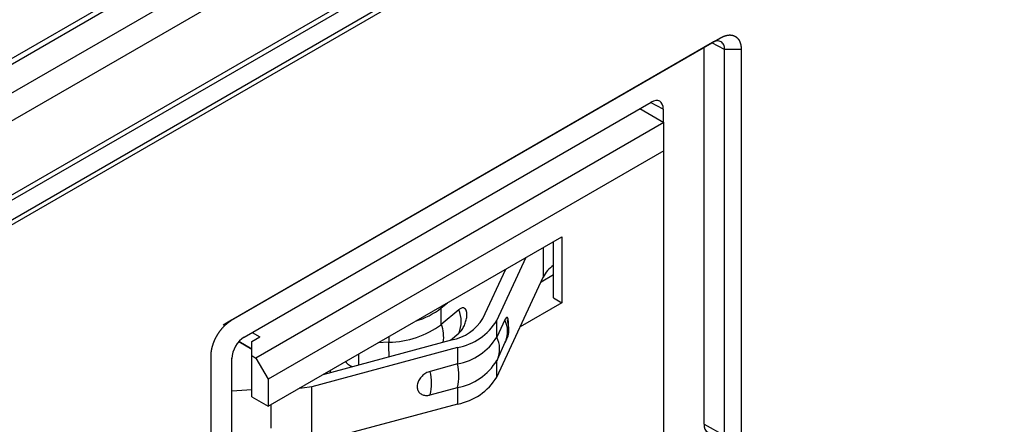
# Model space of a CAD drawing. Header units: millimetres. Extents: x 0 to 594, y 0 to 420.
# Tile 91 of 94: x 548 to 565, y 360 to 367. Entities that reach past the tile are written whole.
import ezdxf

# ---------------------------------------------------------------- set-up
doc = ezdxf.new("R2010")
doc.units = ezdxf.units.MM

msp = doc.modelspace()

# ---------------------------------------------------------------- linework, layer by layer
at = {"color": 7, "linetype": 'Continuous', "lineweight": 25}
for p, q in [((523.558, 351.423), (571.189, 378.92)), ((571.401, 378.553), (523.77, 351.056)), ((571.373, 377.165), (523.247, 349.383)), ((523.276, 349.489), (571.401, 377.271)), ((570.942, 376.486), (522.411, 348.47)), ((522.534, 348.63), (570.97, 376.592)), ((563.75, 375.217), (529.923, 355.689)), ((563.9, 375.202), (530.073, 355.674)), ((560.189, 366.425), (551.832, 361.601)), ((551.852, 361.613), (560.333, 366.508)), ((560.401, 366.303), (560.181, 366.421)), ((560.333, 366.508), (560.189, 366.425)), ((560.044, 359.809), (560.044, 366.341)), ((560.689, 366.303), (560.401, 366.303)), ((560.401, 359.617), (560.401, 366.303)), ((560.689, 366.303), (560.689, 359.617)), ((552.071, 361.32), (559.125, 365.393)), ((559.337, 365.27), (559.117, 365.388)), ((558.93, 365.28), (559.345, 365.04)), ((559.337, 365.27), (559.337, 365.045)), ((559.345, 365.04), (552.274, 360.958)), ((559.345, 364.55), (559.345, 365.04)), ((559.345, 364.55), (552.486, 360.591)), ((559.345, 340.96), (559.345, 364.55)), ((552.486, 360.121), (557.578, 363.06)), ((557.436, 361.999), (557.436, 362.978)), ((557.578, 363.06), (557.578, 361.917)), ((557.255, 362.874), (557.255, 362.359)), ((556.452, 361.608), (556.96, 362.704)), ((556.21, 361.645), (556.607, 362.5)), ((556.452, 360.628), (557.255, 362.359)), ((557.219, 362.281), (557.436, 362.407)), ((557.578, 361.917), (556.857, 361.501)), ((557.436, 361.999), (557.578, 361.917)), ((555.489, 361.827), (555.596, 361.916)), ((555.489, 361.541), (555.489, 361.827)), ((555.791, 361.794), (555.489, 361.541)), ((551.852, 361.613), (551.709, 361.53)), ((556.589, 361.619), (556.452, 361.322)), ((556.452, 361.322), (556.452, 361.608)), ((552.204, 361.113), (551.979, 361.243)), ((551.979, 361.243), (552.204, 361.113)), ((552.204, 361.244), (552.345, 361.325)), ((552.204, 360.999), (552.204, 361.244)), ((552.212, 361.402), (552.345, 361.325)), ((553.442, 360.672), (555.667, 361.271)), ((554.579, 361.329), (554.579, 361.231)), ((555.649, 361.267), (555.791, 361.386)), ((555.772, 361.141), (553.242, 360.46)), ((554.579, 361.231), (554.391, 361.221)), ((555.772, 361.141), (555.772, 360.855)), ((556.462, 360.934), (556.599, 361.231)), ((551.496, 354.311), (551.496, 360.996)), ((551.859, 354.268), (551.859, 360.953)), ((552.204, 360.284), (552.204, 360.999)), ((552.204, 360.999), (552.274, 360.958)), ((552.274, 360.958), (552.486, 360.591)), ((556.462, 360.934), (556.452, 360.914)), ((556.452, 360.628), (556.452, 360.914)), ((553.561, 360.742), (553.561, 360.705)), ((555.772, 360.855), (555.296, 360.727)), ((552.486, 360.591), (552.486, 360.121)), ((552.204, 360.405), (551.859, 360.386)), ((553.242, 359.48), (553.242, 360.46)), ((555.296, 360.318), (555.772, 360.447)), ((555.772, 360.447), (555.772, 360.161)), ((552.204, 360.284), (552.486, 360.121)), ((552.531, 360.147), (552.531, 359.741)), ((555.772, 360.161), (553.242, 359.48)), ((560.044, 359.809), (560.401, 359.617))]:
    msp.add_line(p, q, dxfattribs=at)
at = {"color": 7, "linetype": 'Continuous', "lineweight": 25, "flags": 128}
for points in [[(556.602, 361.244), (556.611, 361.268), (556.63, 361.343), (556.644, 361.425), (556.652, 361.506), (556.654, 361.577), (556.648, 361.63), (556.635, 361.658), (556.617, 361.659), (556.596, 361.633), (556.589, 361.619), (556.589, 361.619)], [(553.242, 360.46), (553.075, 360.434), (553.026, 360.433)]]:
    msp.add_lwpolyline(points, dxfattribs=at)
at = {"color": 7, "linetype": 'Continuous', "lineweight": 25}
for centre, radius, start, end in [((557.739, 362.117), 0.542, 124.0286, 153.4004), ((554.683, 362.847), 1.3, 286.1219, 308.3208), ((555.309, 361.59), 0.524, 337.0637, 22.9363), ((555.519, 362.068), 0.81, 280.4973, 328.5574), ((555.588, 362.136), 1.012, 280.4973, 328.5574), ((556.179, 361.414), 0.459, 336.4591, 26.5015), ((554.55, 362.81), 1.579, 271.0538, 306.5072), ((554.937, 361.325), 0.593, 351.0202, 21.3203), ((555.588, 361.85), 1.012, 280.4973, 328.5574), ((556.041, 361.117), 0.459, 336.4591, 26.5015), ((548.645, 360.993), 5.938, 359.8709, 2.2964), ((550.338, 360.973), 3.722, 357.9306, 0.8739), ((555.588, 361.442), 1.012, 280.4973, 328.5574), ((554.339, 360.523), 0.979, 347.9604, 12.0396), ((554.815, 360.651), 0.979, 347.9604, 12.0396), ((555.588, 361.156), 1.012, 280.4973, 328.5574)]:
    msp.add_arc(centre, radius, start, end, dxfattribs=at)
for centre, ratio, start_param, end_param in [((559.125, 365.147), 0.577206, 5.497858, 7.06835), ((552.071, 361.075), 0.577557, 0.785469, 2.355961), ((560.256, 359.932), 0.577206, 2.356266, 3.159042)]:
    msp.add_ellipse(centre, major_axis=(0.15, 0.26), ratio=ratio, start_param=start_param, end_param=end_param, dxfattribs=at)
for points, knots in [([(560.333, 366.508), (560.334, 366.509), (560.337, 366.511), (560.342, 366.513), (560.346, 366.516), (560.35, 366.518), (560.355, 366.52), (560.359, 366.522), (560.363, 366.524), (560.368, 366.527), (560.372, 366.528), (560.376, 366.53), (560.381, 366.532), (560.385, 366.534), (560.389, 366.536), (560.394, 366.537), (560.398, 366.539), (560.402, 366.541), (560.407, 366.542), (560.411, 366.543), (560.415, 366.545), (560.419, 366.546), (560.424, 366.547), (560.428, 366.548), (560.432, 366.549), (560.436, 366.55), (560.44, 366.551), (560.444, 366.552), (560.449, 366.553), (560.453, 366.554), (560.457, 366.554), (560.461, 366.555), (560.465, 366.555), (560.469, 366.556), (560.473, 366.556), (560.477, 366.556), (560.481, 366.557), (560.485, 366.557), (560.489, 366.557), (560.493, 366.557), (560.497, 366.557), (560.501, 366.557), (560.504, 366.556), (560.508, 366.556), (560.512, 366.556), (560.516, 366.556), (560.52, 366.555), (560.523, 366.555), (560.527, 366.554), (560.531, 366.553), (560.534, 366.553), (560.538, 366.552), (560.541, 366.551), (560.545, 366.55), (560.548, 366.549), (560.552, 366.548), (560.555, 366.547), (560.559, 366.545), (560.562, 366.544), (560.565, 366.543), (560.569, 366.541), (560.572, 366.54), (560.575, 366.538), (560.578, 366.537), (560.581, 366.535), (560.585, 366.533), (560.588, 366.531), (560.591, 366.53), (560.594, 366.528), (560.597, 366.526), (560.6, 366.524), (560.602, 366.521), (560.605, 366.519), (560.608, 366.517), (560.611, 366.515), (560.613, 366.512), (560.616, 366.51), (560.619, 366.507), (560.621, 366.505), (560.624, 366.502), (560.626, 366.499), (560.629, 366.497), (560.631, 366.494), (560.634, 366.491), (560.636, 366.488), (560.638, 366.485), (560.64, 366.482), (560.643, 366.479), (560.645, 366.476), (560.647, 366.472), (560.649, 366.469), (560.651, 366.466), (560.653, 366.462), (560.655, 366.459), (560.656, 366.455), (560.658, 366.452), (560.66, 366.448), (560.662, 366.444), (560.663, 366.441), (560.665, 366.437), (560.667, 366.433), (560.668, 366.429), (560.669, 366.425), (560.671, 366.421), (560.672, 366.417), (560.673, 366.413), (560.675, 366.409), (560.676, 366.405), (560.677, 366.401), (560.678, 366.396), (560.679, 366.392), (560.68, 366.388), (560.681, 366.383), (560.682, 366.379), (560.683, 366.375), (560.684, 366.37), (560.684, 366.365), (560.685, 366.361), (560.686, 366.356), (560.686, 366.352), (560.687, 366.347), (560.687, 366.342), (560.688, 366.337), (560.688, 366.332), (560.688, 366.328), (560.688, 366.323), (560.689, 366.318), (560.689, 366.313), (560.689, 366.308), (560.689, 366.304), (560.689, 366.303)], [0, 0, 0, 0, 0.007813, 0.015627, 0.02344, 0.031253, 0.039066, 0.046879, 0.054692, 0.062505, 0.070318, 0.078131, 0.085944, 0.093757, 0.10157, 0.109383, 0.117196, 0.125009, 0.132821, 0.140634, 0.148447, 0.15626, 0.164072, 0.171885, 0.179697, 0.18751, 0.195323, 0.203135, 0.210948, 0.21876, 0.226573, 0.234385, 0.242198, 0.25001, 0.257823, 0.265635, 0.273447, 0.28126, 0.289072, 0.296884, 0.304697, 0.312509, 0.320321, 0.328133, 0.335945, 0.343758, 0.35157, 0.359382, 0.367194, 0.375006, 0.382819, 0.390631, 0.398443, 0.406255, 0.414067, 0.421879, 0.429691, 0.437503, 0.445315, 0.453128, 0.46094, 0.468752, 0.476564, 0.484376, 0.492188, 0.5, 0.507812, 0.515624, 0.523436, 0.531248, 0.53906, 0.546872, 0.554685, 0.562497, 0.570309, 0.578121, 0.585933, 0.593745, 0.601557, 0.609369, 0.617181, 0.624994, 0.632806, 0.640618, 0.64843, 0.656242, 0.664055, 0.671867, 0.679679, 0.687491, 0.695303, 0.703116, 0.710928, 0.71874, 0.726553, 0.734365, 0.742177, 0.74999, 0.757802, 0.765615, 0.773427, 0.78124, 0.789052, 0.796865, 0.804677, 0.81249, 0.820303, 0.828115, 0.835928, 0.84374, 0.851553, 0.859366, 0.867179, 0.874991, 0.882804, 0.890617, 0.89843, 0.906243, 0.914056, 0.921869, 0.929682, 0.937495, 0.945308, 0.953121, 0.960934, 0.968747, 0.97656, 0.984373, 0.992187, 1, 1, 1, 1]), ([(560.401, 366.303), (560.401, 366.313), (560.4, 366.335), (560.395, 366.363), (560.38, 366.404), (560.344, 366.446), (560.285, 366.457), (560.231, 366.446), (560.203, 366.432), (560.189, 366.425)], [0, 0, 0, 0, 0.086027, 0.169627, 0.2508, 0.500112, 0.749424, 0.871962, 1, 1, 1, 1]), ([(555.791, 361.386), (555.807, 361.402), (555.839, 361.433), (555.881, 361.504), (555.913, 361.582), (555.932, 361.663), (555.934, 361.735), (555.921, 361.79), (555.892, 361.823), (555.853, 361.83), (555.817, 361.815), (555.796, 361.798), (555.791, 361.794)], [0, 0, 0, 0, 0.1073725, 0.2147449, 0.3221174, 0.4294898, 0.5368623, 0.6442347, 0.7516072, 0.8589796, 0.9663521, 1, 1, 1, 1]), ([(551.496, 360.996), (551.496, 360.998), (551.496, 361.001), (551.497, 361.006), (551.497, 361.011), (551.497, 361.016), (551.497, 361.022), (551.497, 361.027), (551.498, 361.032), (551.498, 361.037), (551.499, 361.043), (551.499, 361.048), (551.5, 361.053), (551.5, 361.059), (551.501, 361.064), (551.502, 361.069), (551.502, 361.075), (551.503, 361.08), (551.504, 361.086), (551.505, 361.091), (551.506, 361.097), (551.507, 361.102), (551.508, 361.108), (551.509, 361.113), (551.511, 361.119), (551.512, 361.124), (551.513, 361.13), (551.514, 361.135), (551.516, 361.141), (551.517, 361.147), (551.519, 361.152), (551.52, 361.158), (551.522, 361.163), (551.524, 361.169), (551.525, 361.175), (551.527, 361.18), (551.529, 361.186), (551.531, 361.192), (551.532, 361.197), (551.534, 361.203), (551.536, 361.209), (551.538, 361.214), (551.541, 361.22), (551.543, 361.225), (551.545, 361.231), (551.547, 361.237), (551.549, 361.242), (551.552, 361.248), (551.554, 361.254), (551.556, 361.259), (551.559, 361.265), (551.561, 361.27), (551.564, 361.276), (551.566, 361.281), (551.569, 361.287), (551.572, 361.293), (551.574, 361.298), (551.577, 361.304), (551.58, 361.309), (551.583, 361.315), (551.586, 361.32), (551.589, 361.325), (551.592, 361.331), (551.595, 361.336), (551.598, 361.342), (551.601, 361.347), (551.604, 361.352), (551.607, 361.358), (551.61, 361.363), (551.613, 361.368), (551.617, 361.373), (551.62, 361.379), (551.623, 361.384), (551.627, 361.389), (551.63, 361.394), (551.633, 361.399), (551.637, 361.404), (551.64, 361.409), (551.644, 361.414), (551.647, 361.419), (551.651, 361.424), (551.655, 361.429), (551.658, 361.434), (551.662, 361.439), (551.666, 361.444), (551.669, 361.449), (551.673, 361.453), (551.677, 361.458), (551.681, 361.463), (551.685, 361.467), (551.688, 361.472), (551.692, 361.476), (551.696, 361.481), (551.7, 361.485), (551.704, 361.49), (551.708, 361.494), (551.712, 361.499), (551.716, 361.503), (551.72, 361.507), (551.724, 361.511), (551.728, 361.515), (551.733, 361.519), (551.737, 361.524), (551.741, 361.528), (551.745, 361.531), (551.749, 361.535), (551.753, 361.539), (551.757, 361.543), (551.762, 361.547), (551.766, 361.55), (551.77, 361.554), (551.774, 361.558), (551.779, 361.561), (551.783, 361.565), (551.787, 361.568), (551.792, 361.572), (551.796, 361.575), (551.8, 361.578), (551.805, 361.581), (551.809, 361.584), (551.813, 361.588), (551.818, 361.591), (551.822, 361.594), (551.826, 361.597), (551.831, 361.599), (551.835, 361.602), (551.839, 361.605), (551.844, 361.608), (551.848, 361.61), (551.851, 361.612), (551.852, 361.613)], [0, 0, 0, 0, 0.007813, 0.015627, 0.02344, 0.031253, 0.039066, 0.046879, 0.054692, 0.062505, 0.070318, 0.078131, 0.085944, 0.093757, 0.10157, 0.109383, 0.117196, 0.125009, 0.132821, 0.140634, 0.148447, 0.15626, 0.164072, 0.171885, 0.179697, 0.18751, 0.195323, 0.203135, 0.210948, 0.21876, 0.226573, 0.234385, 0.242198, 0.25001, 0.257823, 0.265635, 0.273447, 0.28126, 0.289072, 0.296884, 0.304697, 0.312509, 0.320321, 0.328133, 0.335945, 0.343758, 0.35157, 0.359382, 0.367194, 0.375006, 0.382819, 0.390631, 0.398443, 0.406255, 0.414067, 0.421879, 0.429691, 0.437503, 0.445315, 0.453128, 0.46094, 0.468752, 0.476564, 0.484376, 0.492188, 0.5, 0.507812, 0.515624, 0.523436, 0.531248, 0.53906, 0.546872, 0.554685, 0.562497, 0.570309, 0.578121, 0.585933, 0.593745, 0.601557, 0.609369, 0.617181, 0.624994, 0.632806, 0.640618, 0.64843, 0.656242, 0.664055, 0.671867, 0.679679, 0.687491, 0.695303, 0.703116, 0.710928, 0.71874, 0.726553, 0.734365, 0.742177, 0.74999, 0.757802, 0.765615, 0.773427, 0.78124, 0.789052, 0.796865, 0.804677, 0.81249, 0.820303, 0.828115, 0.835928, 0.84374, 0.851553, 0.859366, 0.867179, 0.874991, 0.882804, 0.890617, 0.89843, 0.906243, 0.914056, 0.921869, 0.929682, 0.937495, 0.945308, 0.953121, 0.960934, 0.968747, 0.97656, 0.984373, 0.992187, 1, 1, 1, 1]), ([(556.595, 361.233), (556.601, 361.243), (556.649, 361.318), (556.673, 361.458), (556.647, 361.575), (556.638, 361.617)], [0, 0, 0, 0, 0.089185, 0.673034, 1, 1, 1, 1]), ([(553.832, 360.898), (553.832, 360.897), (553.84, 360.875), (553.878, 360.84), (553.925, 360.819), (553.947, 360.809)], [0, 0, 0, 0, 0.011782, 0.512966, 1, 1, 1, 1]), ([(555.296, 360.727), (555.271, 360.718), (555.22, 360.699), (555.152, 360.646), (555.1, 360.58), (555.071, 360.508), (555.067, 360.437), (555.089, 360.376), (555.134, 360.331), (555.197, 360.308), (555.255, 360.309), (555.288, 360.317), (555.296, 360.318)], [0, 0, 0, 0, 0.107372, 0.214745, 0.322117, 0.42949, 0.536862, 0.644235, 0.751607, 0.85898, 0.966352, 1, 1, 1, 1])]:
    msp.add_open_spline(points, degree=3, knots=knots, dxfattribs=at)

doc.saveas('drawing.dxf')
